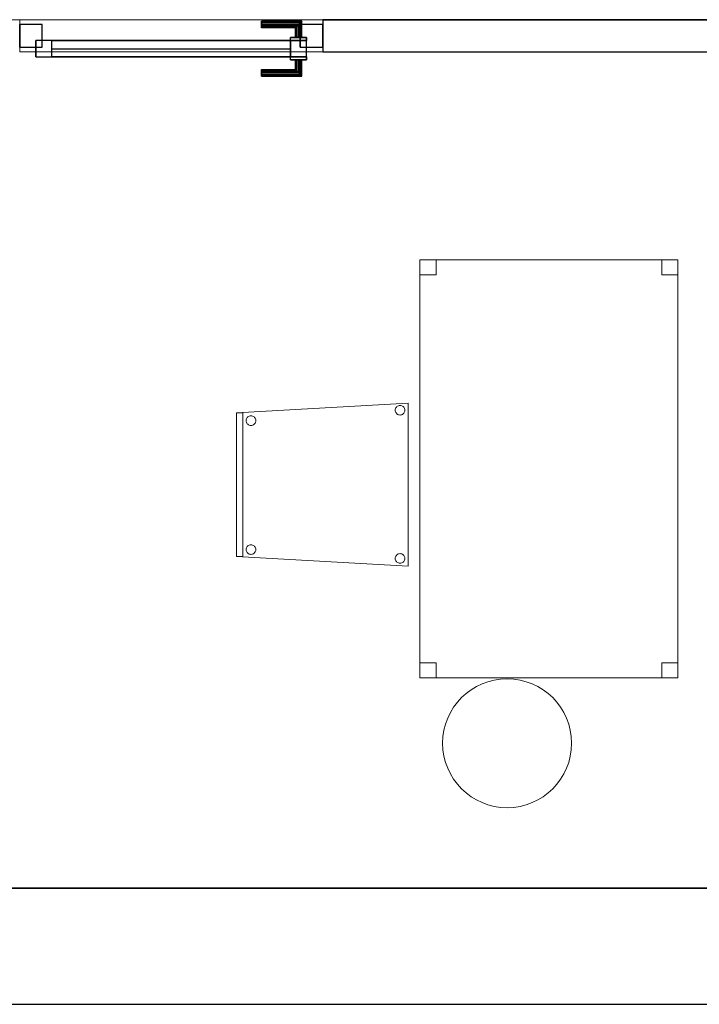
# Model space of a CAD drawing. Header units: metres. Extents: x 391.1 to 430.4, y 12.7 to 28.9.
# Tile 152 of 165: x 414.6 to 416.7, y 12.8 to 15.9. Entities that reach past the tile are written whole.
import ezdxf

# ---------------------------------------------------------------- set-up
doc = ezdxf.new("R2010")
doc.units = ezdxf.units.M
doc.layers.add('01_CARPINTERIA', color=5, linetype='Continuous', lineweight=25, true_color=0x0000ff)
doc.layers.add('01_SUELOS', color=7, linetype='Continuous', lineweight=25, true_color=0x007f00)
for name, color, linetype, lineweight in [('02_MOBILIARIO', 7, 'Continuous', 18), ('A-COLS-____-MCUT', 7, 'Continuous', 18), ('A-COLS-____-OTLN', 7, 'Continuous', 18), ('A-DETL-____-MBND', 7, 'Continuous', 18), ('A-GENM-____-OTLN', 7, 'Continuous', 18), ('A-WALL-____-MCUT', 7, 'Continuous', 25), ('A-WALL-____-OTLN', 7, 'Continuous', 25)]:
    doc.layers.add(name, color=color, linetype=linetype, lineweight=lineweight)

# ---------------------------------------------------------------- blocks, each defined once
blk = doc.blocks.new('Forma directa - LONDR55-XX_ZZ-ARQ-CAA-M3D-Londres55-155354-01_FON_P0')
at = {"layer": '01_CARPINTERIA', "color": 161, "true_color": 0xaaaaff}
for p, q in [((0.0663, 0.1587), (0.065, 0.16)), ((0.065, 0.16), (0.065, 0.11)), ((0.065, 0.16), (0.0663, 0.1587)), ((0.19, 0.16), (0.065, 0.16)), ((0.07, 0.155), (0.0663, 0.1587)), ((0.0663, 0.1587), (0.0663, 0.11)), ((0.0663, 0.1587), (0.0663, 0.11)), ((0.0663, 0.1587), (0.07, 0.155)), ((0.19, 0.1587), (0.0663, 0.1587)), ((0.19, 0.1587), (0.0663, 0.1587)), ((0.075, 0.15), (0.07, 0.155)), ((0.07, 0.155), (0.07, 0.11)), ((0.07, 0.155), (0.07, 0.11)), ((0.07, 0.155), (0.075, 0.15)), ((0.19, 0.155), (0.07, 0.155)), ((0.19, 0.155), (0.07, 0.155)), ((0.19, 0.1587), (0.19, 0.16)), ((0.19, 0.16), (0.19, 0.1587)), ((0.19, 0.155), (0.19, 0.1587)), ((0.19, 0.1587), (0.19, 0.155)), ((0.19, 0.155), (0.19, 0.15)), ((0.19, 0.15), (0.19, 0.155)), ((0.075, 0.11), (0.075, 0.15)), ((0.075, 0.15), (0.075, 0.11)), ((0.075, 0.15), (0.08, 0.145)), ((0.08, 0.145), (0.075, 0.15)), ((0.075, 0.15), (0.19, 0.15)), ((0.19, 0.15), (0.075, 0.15)), ((0.08, 0.145), (0.08, 0.11)), ((0.08, 0.145), (0.0837, 0.1413)), ((0.0837, 0.1413), (0.08, 0.145)), ((0.08, 0.145), (0.08, 0.11)), ((0.19, 0.145), (0.08, 0.145)), ((0.19, 0.145), (0.08, 0.145)), ((0.0837, 0.1413), (0.0837, 0.11)), ((0.0837, 0.1413), (0.085, 0.14)), ((0.085, 0.14), (0.0837, 0.1413)), ((0.0837, 0.1413), (0.0837, 0.11)), ((0.19, 0.1413), (0.0837, 0.1413)), ((0.19, 0.1413), (0.0837, 0.1413)), ((0.085, 0.14), (0.085, 0.11)), ((0.19, 0.14), (0.085, 0.14)), ((0.19, 0.15), (0.19, 0.145)), ((0.19, 0.145), (0.19, 0.15)), ((0.19, 0.145), (0.19, 0.1413)), ((0.19, 0.1413), (0.19, 0.145)), ((0.19, 0.1413), (0.19, 0.14)), ((0.19, 0.14), (0.19, 0.1413)), ((0.1, 0.11), (0.05, 0.11)), ((0.05, 0.11), (0.1, 0.11)), ((0.05, 0.11), (0.05, 0.1)), ((0.05, 0.1), (0.05, 0.11)), ((0.1, 0.1), (0.05, 0.1)), ((0.05, 0.1), (0.1, 0.1)), ((0.1, 0.1), (0.05, 0.1)), ((0.05, 0.1), (0.05, 0.05)), ((0.1, 0.1), (0.05, 0.1)), ((0.05, 0.1), (0.05, 0.05)), ((0.0663, 0.11), (0.065, 0.11)), ((0.065, 0.11), (0.0663, 0.11)), ((0.07, 0.11), (0.0663, 0.11)), ((0.0663, 0.11), (0.07, 0.11)), ((0.075, 0.11), (0.07, 0.11)), ((0.07, 0.11), (0.075, 0.11)), ((0.08, 0.11), (0.075, 0.11)), ((0.075, 0.11), (0.08, 0.11)), ((0.08, 0.11), (0.0837, 0.11)), ((0.0837, 0.11), (0.08, 0.11)), ((0.0837, 0.11), (0.085, 0.11)), ((0.085, 0.11), (0.0837, 0.11)), ((0.1, 0.11), (0.1, 0.1)), ((0.1, 0.11), (0.1, 0.1)), ((0.1, 0.05), (0.1, 0.1)), ((0.1, 0.1), (0.1, 0.05)), ((0.1, 0.1), (0.84, 0.1)), ((0.84, 0.1), (0.1, 0.1)), ((0.1, 0.1), (0.1, 0.05)), ((0.1, 0.05), (0.1, 0.1)), ((0.84, 0.1), (0.84, 0.05)), ((0.84, 0.1), (0.84, 0.05)), ((0.89, 0.1), (0.84, 0.1)), ((0.84, 0.1), (0.84, 0.05)), ((0.89, 0.1), (0.84, 0.1)), ((0.84, 0.1), (0.84, 0.05)), ((0.89, 0.05), (0.89, 0.1)), ((0.89, 0.1), (0.89, 0.05)), ((0.07, 0.07), (0, 0.07)), ((0, 0.07), (0, 0)), ((0.07, 0.07), (0, 0.07)), ((0, 0.07), (0, 0)), ((0.07, 0), (0.07, 0.07)), ((0.07, 0.07), (0.07, 0)), ((0.84, 0.075), (0.1, 0.075)), ((0.84, 0.075), (0.1, 0.075)), ((0.94, 0.07), (0.87, 0.07)), ((0.87, 0.07), (0.87, 0)), ((0.94, 0.07), (0.87, 0.07)), ((0.87, 0.07), (0.87, 0)), ((0.94, 0), (0.94, 0.07)), ((0.94, 0.07), (0.94, 0)), ((0.05, 0.05), (0.1, 0.05)), ((0.05, 0.05), (0.1, 0.05)), ((0.05, 0.05), (0.1, 0.05)), ((0.1, 0.05), (0.05, 0.05)), ((0.05, 0.05), (0.05, 0.04)), ((0.05, 0.04), (0.05, 0.05)), ((0.05, 0.04), (0.1, 0.04)), ((0.1, 0.04), (0.05, 0.04)), ((0.0663, 0.04), (0.065, 0.04)), ((0.065, 0.04), (0.0663, 0.04)), ((0.065, 0.04), (0.065, -0.01)), ((0.07, 0.04), (0.0663, 0.04)), ((0.0663, 0.04), (0.07, 0.04)), ((0.0663, 0.04), (0.0663, -0.0087)), ((0.0663, 0.04), (0.0663, -0.0087)), ((0.07, 0.04), (0.075, 0.04)), ((0.075, 0.04), (0.07, 0.04)), ((0.07, 0.04), (0.07, -0.005)), ((0.07, 0.04), (0.07, -0.005)), ((0.075, 0.04), (0.08, 0.04)), ((0.08, 0.04), (0.075, 0.04)), ((0.075, 0), (0.075, 0.04)), ((0.075, 0.04), (0.075, 0)), ((0.08, 0.04), (0.0837, 0.04)), ((0.0837, 0.04), (0.08, 0.04)), ((0.08, 0.04), (0.08, 0.005)), ((0.08, 0.04), (0.08, 0.005)), ((0.0837, 0.04), (0.085, 0.04)), ((0.085, 0.04), (0.0837, 0.04)), ((0.0837, 0.04), (0.0837, 0.0087)), ((0.0837, 0.04), (0.0837, 0.0087)), ((0.085, 0.04), (0.085, 0.01)), ((0.1, 0.05), (0.1, 0.04)), ((0.1, 0.05), (0.1, 0.04)), ((0.1, 0.05), (0.84, 0.05)), ((0.84, 0.05), (0.1, 0.05)), ((0.84, 0.05), (0.89, 0.05)), ((0.84, 0.05), (0.89, 0.05)), ((0, 0), (0.07, 0)), ((0, 0), (0.07, 0)), ((0.075, 0), (0.07, -0.005)), ((0.08, 0.005), (0.075, 0)), ((0.075, 0), (0.08, 0.005)), ((0.19, 0), (0.075, 0)), ((0.075, 0), (0.19, 0)), ((0.0837, 0.0087), (0.08, 0.005)), ((0.08, 0.005), (0.0837, 0.0087)), ((0.08, 0.005), (0.19, 0.005)), ((0.08, 0.005), (0.19, 0.005)), ((0.085, 0.01), (0.0837, 0.0087)), ((0.0837, 0.0087), (0.085, 0.01)), ((0.0837, 0.0087), (0.19, 0.0087)), ((0.0837, 0.0087), (0.19, 0.0087)), ((0.085, 0.01), (0.19, 0.01)), ((0.19, 0.0087), (0.19, 0.01)), ((0.19, 0.01), (0.19, 0.0087)), ((0.19, 0.005), (0.19, 0.0087)), ((0.19, 0.0087), (0.19, 0.005)), ((0.19, 0.005), (0.19, 0)), ((0.19, 0), (0.19, 0.005)), ((0.19, 0), (0.19, -0.005)), ((0.19, -0.005), (0.19, 0)), ((0.87, 0), (0.94, 0)), ((0.87, 0), (0.94, 0)), ((0.065, -0.01), (0.0663, -0.0087)), ((0.0663, -0.0087), (0.065, -0.01)), ((0.065, -0.01), (0.19, -0.01)), ((0.0663, -0.0087), (0.07, -0.005)), ((0.07, -0.005), (0.0663, -0.0087)), ((0.0663, -0.0087), (0.19, -0.0087)), ((0.0663, -0.0087), (0.19, -0.0087)), ((0.07, -0.005), (0.075, 0)), ((0.07, -0.005), (0.19, -0.005)), ((0.07, -0.005), (0.19, -0.005)), ((0.19, -0.005), (0.19, -0.0087)), ((0.19, -0.0087), (0.19, -0.005)), ((0.19, -0.0087), (0.19, -0.01)), ((0.19, -0.01), (0.19, -0.0087))]:
    blk.add_line(p, q, dxfattribs=at)
blk = doc.blocks.new('Forma directa - Porta PB-155355-01_FON_P0')
blk.add_blockref('Forma directa - LONDR55-XX_ZZ-ARQ-CAA-M3D-Londres55-155354-01_FON_P0', (0, 0))
blk = doc.blocks.new('Family - Cadira confident_PB-155445-01_FON_P0')
at = {"layer": 'A-DETL-____-MBND', "color": 253, "true_color": 0xaaaaaa}
for p, q in [((0, 0.4765), (0.5326, 0.5065)), ((0.5326, 0.5065), (0, 0.4765)), ((0.4928, 0.4868), (0.4935, 0.4893)), ((0.4935, 0.4893), (0.4928, 0.4868)), ((0.4935, 0.4893), (0.4946, 0.4917)), ((0.4946, 0.4917), (0.4935, 0.4893)), ((0.4946, 0.4917), (0.4961, 0.4938)), ((0.4961, 0.4938), (0.4946, 0.4917)), ((0.4961, 0.4938), (0.4979, 0.4957)), ((0.4979, 0.4957), (0.4961, 0.4938)), ((0.4979, 0.4957), (0.5, 0.4972)), ((0.5, 0.4972), (0.4979, 0.4957)), ((0.5, 0.4972), (0.5024, 0.4983)), ((0.5024, 0.4983), (0.5, 0.4972)), ((0.5024, 0.4983), (0.5049, 0.4989)), ((0.5049, 0.4989), (0.5024, 0.4983)), ((0.5049, 0.4989), (0.5075, 0.4992)), ((0.5075, 0.4992), (0.5049, 0.4989)), ((0.5075, 0.4992), (0.5101, 0.4989)), ((0.5101, 0.4989), (0.5075, 0.4992)), ((0.5101, 0.4989), (0.5126, 0.4983)), ((0.5126, 0.4983), (0.5101, 0.4989)), ((0.5126, 0.4983), (0.515, 0.4972)), ((0.515, 0.4972), (0.5126, 0.4983)), ((0.515, 0.4972), (0.5171, 0.4957)), ((0.5171, 0.4957), (0.515, 0.4972)), ((0.5171, 0.4957), (0.519, 0.4938)), ((0.519, 0.4938), (0.5171, 0.4957)), ((0.519, 0.4938), (0.5204, 0.4917)), ((0.5204, 0.4917), (0.519, 0.4938)), ((0.5204, 0.4917), (0.5215, 0.4893)), ((0.5215, 0.4893), (0.5204, 0.4917)), ((0.5215, 0.4893), (0.5222, 0.4868)), ((0.5222, 0.4868), (0.5215, 0.4893)), ((0.5326, 0.5065), (0.5326, 0)), ((0.5326, 0), (0.5326, 0.5065)), ((0, 0.4765), (0.02, 0.4765)), ((0, 0.03), (0, 0.4765)), ((0.02, 0.4765), (0, 0.4765)), ((0, 0.4765), (0, 0.03)), ((0, 0.03), (0, 0.4765)), ((0, 0.4765), (0, 0.03)), ((0.02, 0.4765), (0.02, 0.03)), ((0.02, 0.03), (0.02, 0.4765)), ((0.0311, 0.457), (0.0322, 0.4593)), ((0.0322, 0.4593), (0.0311, 0.457)), ((0.0322, 0.4593), (0.0337, 0.4615)), ((0.0337, 0.4615), (0.0322, 0.4593)), ((0.0337, 0.4615), (0.0355, 0.4633)), ((0.0355, 0.4633), (0.0337, 0.4615)), ((0.0355, 0.4633), (0.0376, 0.4648)), ((0.0376, 0.4648), (0.0355, 0.4633)), ((0.0376, 0.4648), (0.04, 0.4659)), ((0.04, 0.4659), (0.0376, 0.4648)), ((0.04, 0.4659), (0.0425, 0.4666)), ((0.0425, 0.4666), (0.04, 0.4659)), ((0.0425, 0.4666), (0.0451, 0.4668)), ((0.0451, 0.4668), (0.0425, 0.4666)), ((0.0451, 0.4668), (0.0477, 0.4666)), ((0.0477, 0.4666), (0.0451, 0.4668)), ((0.0477, 0.4666), (0.0502, 0.4659)), ((0.0502, 0.4659), (0.0477, 0.4666)), ((0.0502, 0.4659), (0.0526, 0.4648)), ((0.0526, 0.4648), (0.0502, 0.4659)), ((0.0526, 0.4648), (0.0547, 0.4633)), ((0.0547, 0.4633), (0.0526, 0.4648)), ((0.0547, 0.4633), (0.0565, 0.4615)), ((0.0565, 0.4615), (0.0547, 0.4633)), ((0.0565, 0.4615), (0.058, 0.4593)), ((0.058, 0.4593), (0.0565, 0.4615)), ((0.058, 0.4593), (0.0591, 0.457)), ((0.0591, 0.457), (0.058, 0.4593)), ((0.4926, 0.4842), (0.4928, 0.4868)), ((0.4928, 0.4868), (0.4926, 0.4842)), ((0.4928, 0.4816), (0.4926, 0.4842)), ((0.4926, 0.4842), (0.4928, 0.4816)), ((0.4935, 0.4791), (0.4928, 0.4816)), ((0.4928, 0.4816), (0.4935, 0.4791)), ((0.4946, 0.4768), (0.4935, 0.4791)), ((0.4935, 0.4791), (0.4946, 0.4768)), ((0.4961, 0.4746), (0.4946, 0.4768)), ((0.4946, 0.4768), (0.4961, 0.4746)), ((0.4979, 0.4728), (0.4961, 0.4746)), ((0.4961, 0.4746), (0.4979, 0.4728)), ((0.5, 0.4713), (0.4979, 0.4728)), ((0.4979, 0.4728), (0.5, 0.4713)), ((0.5024, 0.4702), (0.5, 0.4713)), ((0.5, 0.4713), (0.5024, 0.4702)), ((0.5049, 0.4695), (0.5024, 0.4702)), ((0.5024, 0.4702), (0.5049, 0.4695)), ((0.5075, 0.4693), (0.5049, 0.4695)), ((0.5049, 0.4695), (0.5075, 0.4693)), ((0.5101, 0.4695), (0.5075, 0.4693)), ((0.5075, 0.4693), (0.5101, 0.4695)), ((0.5126, 0.4702), (0.5101, 0.4695)), ((0.5101, 0.4695), (0.5126, 0.4702)), ((0.515, 0.4713), (0.5126, 0.4702)), ((0.5126, 0.4702), (0.515, 0.4713)), ((0.5171, 0.4728), (0.515, 0.4713)), ((0.515, 0.4713), (0.5171, 0.4728)), ((0.519, 0.4746), (0.5171, 0.4728)), ((0.5171, 0.4728), (0.519, 0.4746)), ((0.5204, 0.4768), (0.519, 0.4746)), ((0.519, 0.4746), (0.5204, 0.4768)), ((0.5215, 0.4791), (0.5204, 0.4768)), ((0.5204, 0.4768), (0.5215, 0.4791)), ((0.5222, 0.4816), (0.5215, 0.4791)), ((0.5215, 0.4791), (0.5222, 0.4816)), ((0.5222, 0.4868), (0.5224, 0.4842)), ((0.5224, 0.4842), (0.5222, 0.4868)), ((0.5224, 0.4842), (0.5222, 0.4816)), ((0.5222, 0.4816), (0.5224, 0.4842)), ((0.0302, 0.4519), (0.0304, 0.4545)), ((0.0304, 0.4545), (0.0302, 0.4519)), ((0.0304, 0.4493), (0.0302, 0.4519)), ((0.0302, 0.4519), (0.0304, 0.4493)), ((0.0304, 0.4545), (0.0311, 0.457)), ((0.0311, 0.457), (0.0304, 0.4545)), ((0.0311, 0.4468), (0.0304, 0.4493)), ((0.0304, 0.4493), (0.0311, 0.4468)), ((0.0322, 0.4444), (0.0311, 0.4468)), ((0.0311, 0.4468), (0.0322, 0.4444)), ((0.0337, 0.4423), (0.0322, 0.4444)), ((0.0322, 0.4444), (0.0337, 0.4423)), ((0.0355, 0.4404), (0.0337, 0.4423)), ((0.0337, 0.4423), (0.0355, 0.4404)), ((0.0376, 0.4389), (0.0355, 0.4404)), ((0.0355, 0.4404), (0.0376, 0.4389)), ((0.04, 0.4378), (0.0376, 0.4389)), ((0.0376, 0.4389), (0.04, 0.4378)), ((0.0425, 0.4372), (0.04, 0.4378)), ((0.04, 0.4378), (0.0425, 0.4372)), ((0.0451, 0.4369), (0.0425, 0.4372)), ((0.0425, 0.4372), (0.0451, 0.4369)), ((0.0477, 0.4372), (0.0451, 0.4369)), ((0.0451, 0.4369), (0.0477, 0.4372)), ((0.0502, 0.4378), (0.0477, 0.4372)), ((0.0477, 0.4372), (0.0502, 0.4378)), ((0.0526, 0.4389), (0.0502, 0.4378)), ((0.0502, 0.4378), (0.0526, 0.4389)), ((0.0547, 0.4404), (0.0526, 0.4389)), ((0.0526, 0.4389), (0.0547, 0.4404)), ((0.0565, 0.4423), (0.0547, 0.4404)), ((0.0547, 0.4404), (0.0565, 0.4423)), ((0.058, 0.4444), (0.0565, 0.4423)), ((0.0565, 0.4423), (0.058, 0.4444)), ((0.0591, 0.4468), (0.058, 0.4444)), ((0.058, 0.4444), (0.0591, 0.4468)), ((0.0591, 0.457), (0.0598, 0.4545)), ((0.0598, 0.4545), (0.0591, 0.457)), ((0.0598, 0.4493), (0.0591, 0.4468)), ((0.0591, 0.4468), (0.0598, 0.4493)), ((0.0598, 0.4545), (0.06, 0.4519)), ((0.06, 0.4519), (0.0598, 0.4545)), ((0.06, 0.4519), (0.0598, 0.4493)), ((0.0598, 0.4493), (0.06, 0.4519)), ((0.0322, 0.0593), (0.0337, 0.0615)), ((0.0337, 0.0615), (0.0322, 0.0593)), ((0.0337, 0.0615), (0.0355, 0.0633)), ((0.0355, 0.0633), (0.0337, 0.0615)), ((0.0355, 0.0633), (0.0376, 0.0648)), ((0.0376, 0.0648), (0.0355, 0.0633)), ((0.0376, 0.0648), (0.04, 0.0659)), ((0.04, 0.0659), (0.0376, 0.0648)), ((0.04, 0.0659), (0.0425, 0.0666)), ((0.0425, 0.0666), (0.04, 0.0659)), ((0.0425, 0.0666), (0.0451, 0.0668)), ((0.0451, 0.0668), (0.0425, 0.0666)), ((0.0451, 0.0668), (0.0477, 0.0666)), ((0.0477, 0.0666), (0.0451, 0.0668)), ((0.0477, 0.0666), (0.0502, 0.0659)), ((0.0502, 0.0659), (0.0477, 0.0666)), ((0.0502, 0.0659), (0.0526, 0.0648)), ((0.0526, 0.0648), (0.0502, 0.0659)), ((0.0526, 0.0648), (0.0547, 0.0633)), ((0.0547, 0.0633), (0.0526, 0.0648)), ((0.0547, 0.0633), (0.0565, 0.0615)), ((0.0565, 0.0615), (0.0547, 0.0633)), ((0.0565, 0.0615), (0.058, 0.0593)), ((0.058, 0.0593), (0.0565, 0.0615)), ((0.0302, 0.0519), (0.0304, 0.0545)), ((0.0304, 0.0545), (0.0302, 0.0519)), ((0.0304, 0.0493), (0.0302, 0.0519)), ((0.0302, 0.0519), (0.0304, 0.0493)), ((0.0304, 0.0545), (0.0311, 0.057)), ((0.0311, 0.057), (0.0304, 0.0545)), ((0.0311, 0.0468), (0.0304, 0.0493)), ((0.0304, 0.0493), (0.0311, 0.0468)), ((0.0311, 0.057), (0.0322, 0.0593)), ((0.0322, 0.0593), (0.0311, 0.057)), ((0.0322, 0.0444), (0.0311, 0.0468)), ((0.0311, 0.0468), (0.0322, 0.0444)), ((0.0337, 0.0423), (0.0322, 0.0444)), ((0.0322, 0.0444), (0.0337, 0.0423)), ((0.0355, 0.0404), (0.0337, 0.0423)), ((0.0337, 0.0423), (0.0355, 0.0404)), ((0.0376, 0.0389), (0.0355, 0.0404)), ((0.0355, 0.0404), (0.0376, 0.0389)), ((0.04, 0.0378), (0.0376, 0.0389)), ((0.0376, 0.0389), (0.04, 0.0378)), ((0.0425, 0.0372), (0.04, 0.0378)), ((0.04, 0.0378), (0.0425, 0.0372)), ((0.0451, 0.0369), (0.0425, 0.0372)), ((0.0425, 0.0372), (0.0451, 0.0369)), ((0.0477, 0.0372), (0.0451, 0.0369)), ((0.0451, 0.0369), (0.0477, 0.0372)), ((0.0502, 0.0378), (0.0477, 0.0372)), ((0.0477, 0.0372), (0.0502, 0.0378)), ((0.0526, 0.0389), (0.0502, 0.0378)), ((0.0502, 0.0378), (0.0526, 0.0389)), ((0.0547, 0.0404), (0.0526, 0.0389)), ((0.0526, 0.0389), (0.0547, 0.0404)), ((0.0565, 0.0423), (0.0547, 0.0404)), ((0.0547, 0.0404), (0.0565, 0.0423)), ((0.058, 0.0444), (0.0565, 0.0423)), ((0.0565, 0.0423), (0.058, 0.0444)), ((0.058, 0.0593), (0.0591, 0.057)), ((0.0591, 0.057), (0.058, 0.0593)), ((0.0591, 0.0468), (0.058, 0.0444)), ((0.058, 0.0444), (0.0591, 0.0468)), ((0.0591, 0.057), (0.0598, 0.0545)), ((0.0598, 0.0545), (0.0591, 0.057)), ((0.0598, 0.0493), (0.0591, 0.0468)), ((0.0591, 0.0468), (0.0598, 0.0493)), ((0.0598, 0.0545), (0.06, 0.0519)), ((0.06, 0.0519), (0.0598, 0.0545)), ((0.06, 0.0519), (0.0598, 0.0493)), ((0.0598, 0.0493), (0.06, 0.0519)), ((0.4935, 0.0293), (0.4946, 0.0317)), ((0.4946, 0.0317), (0.4935, 0.0293)), ((0.4946, 0.0317), (0.4961, 0.0338)), ((0.4961, 0.0338), (0.4946, 0.0317)), ((0.4961, 0.0338), (0.4979, 0.0357)), ((0.4979, 0.0357), (0.4961, 0.0338)), ((0.4979, 0.0357), (0.5, 0.0372)), ((0.5, 0.0372), (0.4979, 0.0357)), ((0.5, 0.0372), (0.5024, 0.0383)), ((0.5024, 0.0383), (0.5, 0.0372)), ((0.5024, 0.0383), (0.5049, 0.0389)), ((0.5049, 0.0389), (0.5024, 0.0383)), ((0.5049, 0.0389), (0.5075, 0.0392)), ((0.5075, 0.0392), (0.5049, 0.0389)), ((0.5075, 0.0392), (0.5101, 0.0389)), ((0.5101, 0.0389), (0.5075, 0.0392)), ((0.5101, 0.0389), (0.5126, 0.0383)), ((0.5126, 0.0383), (0.5101, 0.0389)), ((0.5126, 0.0383), (0.515, 0.0372)), ((0.515, 0.0372), (0.5126, 0.0383)), ((0.515, 0.0372), (0.5171, 0.0357)), ((0.5171, 0.0357), (0.515, 0.0372)), ((0.5171, 0.0357), (0.519, 0.0338)), ((0.519, 0.0338), (0.5171, 0.0357)), ((0.519, 0.0338), (0.5204, 0.0317)), ((0.5204, 0.0317), (0.519, 0.0338)), ((0.5204, 0.0317), (0.5215, 0.0293)), ((0.5215, 0.0293), (0.5204, 0.0317)), ((0.02, 0.03), (0, 0.03)), ((0, 0.03), (0.02, 0.03)), ((0.5326, 0), (0, 0.03)), ((0, 0.03), (0.5326, 0)), ((0.4926, 0.0242), (0.4928, 0.0268)), ((0.4928, 0.0268), (0.4926, 0.0242)), ((0.4928, 0.0216), (0.4926, 0.0242)), ((0.4926, 0.0242), (0.4928, 0.0216)), ((0.4928, 0.0268), (0.4935, 0.0293)), ((0.4935, 0.0293), (0.4928, 0.0268)), ((0.4935, 0.0191), (0.4928, 0.0216)), ((0.4928, 0.0216), (0.4935, 0.0191)), ((0.4946, 0.0168), (0.4935, 0.0191)), ((0.4935, 0.0191), (0.4946, 0.0168)), ((0.4961, 0.0146), (0.4946, 0.0168)), ((0.4946, 0.0168), (0.4961, 0.0146)), ((0.4979, 0.0128), (0.4961, 0.0146)), ((0.4961, 0.0146), (0.4979, 0.0128)), ((0.5, 0.0113), (0.4979, 0.0128)), ((0.4979, 0.0128), (0.5, 0.0113)), ((0.5024, 0.0102), (0.5, 0.0113)), ((0.5, 0.0113), (0.5024, 0.0102)), ((0.5049, 0.0095), (0.5024, 0.0102)), ((0.5024, 0.0102), (0.5049, 0.0095)), ((0.5075, 0.0093), (0.5049, 0.0095)), ((0.5049, 0.0095), (0.5075, 0.0093)), ((0.5101, 0.0095), (0.5075, 0.0093)), ((0.5075, 0.0093), (0.5101, 0.0095)), ((0.5126, 0.0102), (0.5101, 0.0095)), ((0.5101, 0.0095), (0.5126, 0.0102)), ((0.515, 0.0113), (0.5126, 0.0102)), ((0.5126, 0.0102), (0.515, 0.0113)), ((0.5171, 0.0128), (0.515, 0.0113)), ((0.515, 0.0113), (0.5171, 0.0128)), ((0.519, 0.0146), (0.5171, 0.0128)), ((0.5171, 0.0128), (0.519, 0.0146)), ((0.5204, 0.0168), (0.519, 0.0146)), ((0.519, 0.0146), (0.5204, 0.0168)), ((0.5215, 0.0191), (0.5204, 0.0168)), ((0.5204, 0.0168), (0.5215, 0.0191)), ((0.5215, 0.0293), (0.5222, 0.0268)), ((0.5222, 0.0268), (0.5215, 0.0293)), ((0.5222, 0.0216), (0.5215, 0.0191)), ((0.5215, 0.0191), (0.5222, 0.0216)), ((0.5222, 0.0268), (0.5224, 0.0242)), ((0.5224, 0.0242), (0.5222, 0.0268)), ((0.5224, 0.0242), (0.5222, 0.0216)), ((0.5222, 0.0216), (0.5224, 0.0242))]:
    blk.add_line(p, q, dxfattribs=at)
blk = doc.blocks.new('Family - Mampara PB-155515-01_FON_P0')
at = {"layer": 'A-WALL-____-MCUT', "color": 253, "true_color": 0xaaaaaa}
for p, q in [((2.1019, 0.1), (0, 0.1)), ((2.1019, 0), (2.1019, 0.1)), ((0, 0), (2.1019, 0))]:
    blk.add_line(p, q, dxfattribs=at)
at = {"layer": 'A-WALL-____-OTLN', "color": 253, "true_color": 0xaaaaaa}
for p, q in [((2.1019, 0.1), (0, 0.1)), ((2.1019, 0), (2.1019, 0.1)), ((2.1019, 0), (0, 0))]:
    blk.add_line(p, q, dxfattribs=at)
at = {"layer": 'A-WALL-____-OTLN', "color": 253, "lineweight": 18, "true_color": 0xaaaaaa}
blk.add_line((-0.0183, 0), (6.4609, 0), dxfattribs=at)
blk = doc.blocks.new('Family - Vano de puerta PB-155517-01_FON_P0')
at = {"layer": 'A-GENM-____-OTLN', "color": 253, "true_color": 0xaaaaaa}
for p, q in [((414.6255, 15.8957), (414.6255, 15.7957)), ((415.5655, 15.8957), (414.6255, 15.8957)), ((414.6255, 15.8957), (414.6255, 15.7957)), ((414.6255, 15.8957), (415.5655, 15.8957)), ((415.5655, 15.7957), (415.5655, 15.8957)), ((415.5655, 15.8957), (415.5655, 15.7957)), ((414.6255, 15.7957), (415.5655, 15.7957)), ((415.5655, 15.7957), (414.6255, 15.7957))]:
    blk.add_line(p, q, dxfattribs=at)
blk = doc.blocks.new('Family - Pilar PB-155786-01_FON_P0')
at = {"layer": 'A-COLS-____-MCUT', "color": 253, "true_color": 0xaaaaaa}
for start, end in [(360, 180), (180, 360)]:
    blk.add_arc((0.2, 0.2), 0.2, start, end, dxfattribs=at)
at = {"layer": 'A-COLS-____-OTLN', "color": 253, "true_color": 0xaaaaaa}
for start, end in [(360, 180), (180, 360)]:
    blk.add_arc((0.2, 0.2), 0.2, start, end, dxfattribs=at)
blk = doc.blocks.new('Family - Taula 140X80_PB-155832-01_FON_P0')
at = {"layer": 'A-DETL-____-MBND', "color": 253, "true_color": 0xaaaaaa}
for p, q in [((0, 1.2507), (0, 1.2972)), ((0, 1.2972), (0.05, 1.2972)), ((0.05, 1.2972), (0, 1.2972)), ((0, 1.2972), (0, 1.2507)), ((0, 0), (0, 1.2972)), ((0, 1.2972), (0.8001, 1.2972)), ((0.8001, 1.2972), (0, 1.2972)), ((0, 1.2972), (0, 0)), ((0.05, 1.2972), (0.05, 1.2507)), ((0.05, 1.2507), (0.05, 1.2972)), ((0.7501, 1.2507), (0.7501, 1.2972)), ((0.7501, 1.2972), (0.8001, 1.2972)), ((0.8001, 1.2972), (0.7501, 1.2972)), ((0.7501, 1.2972), (0.7501, 1.2507)), ((0.8001, 1.2972), (0.8001, 1.2507)), ((0.8001, 1.2507), (0.8001, 1.2972)), ((0.8001, 1.2972), (0.8001, 0)), ((0.8001, 0), (0.8001, 1.2972)), ((0.05, 1.2507), (0, 1.2507)), ((0, 1.2507), (0.05, 1.2507)), ((0.8001, 1.2507), (0.7501, 1.2507)), ((0.7501, 1.2507), (0.8001, 1.2507)), ((0, 0), (0, 0.0464)), ((0, 0.0464), (0.05, 0.0464)), ((0.05, 0.0464), (0, 0.0464)), ((0, 0.0464), (0, 0)), ((0.05, 0.0464), (0.05, 0)), ((0.05, 0), (0.05, 0.0464)), ((0.7501, 0), (0.7501, 0.0464)), ((0.7501, 0.0464), (0.8001, 0.0464)), ((0.8001, 0.0464), (0.7501, 0.0464)), ((0.7501, 0.0464), (0.7501, 0)), ((0.8001, 0.0464), (0.8001, 0)), ((0.8001, 0), (0.8001, 0.0464)), ((0.05, 0), (0, 0)), ((0, 0), (0.05, 0)), ((0.8001, 0), (0, 0)), ((0, 0), (0.8001, 0)), ((0.8001, 0), (0.7501, 0)), ((0.7501, 0), (0.8001, 0))]:
    blk.add_line(p, q, dxfattribs=at)
blk = doc.blocks.new('Family - Mur PB-155836-01_FON_P0')
at = {"layer": 'A-WALL-____-MCUT', "color": 253, "true_color": 0xaaaaaa}
for p, q in [((22.9756, 0.36), (0, 0.36)), ((0, 0), (22.901, 0))]:
    blk.add_line(p, q, dxfattribs=at)
at = {"layer": 'A-WALL-____-OTLN', "color": 253, "true_color": 0xaaaaaa}
for p, q in [((22.9756, 0.36), (0, 0.36)), ((0, 0), (22.901, 0))]:
    blk.add_line(p, q, dxfattribs=at)
at = {"layer": 'A-WALL-____-OTLN', "color": 253, "lineweight": 18, "true_color": 0xaaaaaa}
blk.add_line((0, 0), (22.901, 0), dxfattribs=at)
blk = doc.blocks.new('Family - LONDR55-XX_ZZ-ARQ-CAA-M3D-Londres55-155971-01_FON_P0')
at = {"layer": '01_SUELOS', "color": 9, "true_color": 0xaad4aa}
for p, q in [((1.4973, 0), (20.338, 0)), ((1.4973, 0), (20.338, 0)), ((1.4973, 0), (20.338, 0)), ((20.338, 0), (1.4973, 0))]:
    blk.add_line(p, q, dxfattribs=at)
blk = doc.blocks.new('LONDR55-XX_ZZ-ARQ-CAA-M3D-Londres55_ifc-1-01_FON_P0')
at = {"layer": '01_CARPINTERIA', "color": 253, "lineweight": 18, "true_color": 0xaaaaaa, "rotation": 180}
blk.add_blockref('Forma directa - Porta PB-155355-01_FON_P0', (415.5655, 15.8807), dxfattribs=at)
at = {"layer": '01_SUELOS', "color": 253, "lineweight": 18, "true_color": 0xaaaaaa}
blk.add_blockref('Family - LONDR55-XX_ZZ-ARQ-CAA-M3D-Londres55-155971-01_FON_P0', (397.3291, 13.2006), dxfattribs=at)
at = {"layer": '02_MOBILIARIO', "color": 253, "lineweight": 18, "true_color": 0xaaaaaa}
for name, p in [('Family - Taula 140X80_PB-155832-01_FON_P0', (415.867, 13.8536)), ('Family - Cadira confident_PB-155445-01_FON_P0', (415.2977, 14.1998))]:
    blk.add_blockref(name, p, dxfattribs=at)
at = {"layer": 'A-COLS-____-OTLN', "color": 253, "lineweight": 18, "true_color": 0xaaaaaa}
blk.add_blockref('Family - Pilar PB-155786-01_FON_P0', (415.9373, 13.4507), dxfattribs=at)
at = {"layer": 'A-GENM-____-OTLN', "color": 253, "lineweight": 18, "true_color": 0xaaaaaa}
blk.add_blockref('Family - Vano de puerta PB-155517-01_FON_P0', (0, 0), dxfattribs=at)
at = {"layer": 'A-WALL-____-OTLN', "color": 253, "lineweight": 18, "true_color": 0xaaaaaa, "rotation": 180}
blk.add_blockref('Family - Mampara PB-155515-01_FON_P0', (417.6674, 15.8957), dxfattribs=at)
at = {"layer": 'A-WALL-____-OTLN', "color": 253, "lineweight": 18, "true_color": 0xaaaaaa}
blk.add_blockref('Family - Mur PB-155836-01_FON_P0', (400.7564, 12.8406), dxfattribs=at)

msp = doc.modelspace()

# ---------------------------------------------------------------- block references
at = {"lineweight": 5}
msp.add_blockref('LONDR55-XX_ZZ-ARQ-CAA-M3D-Londres55_ifc-1-01_FON_P0', (0, 0), dxfattribs=at)

doc.saveas('drawing.dxf')
